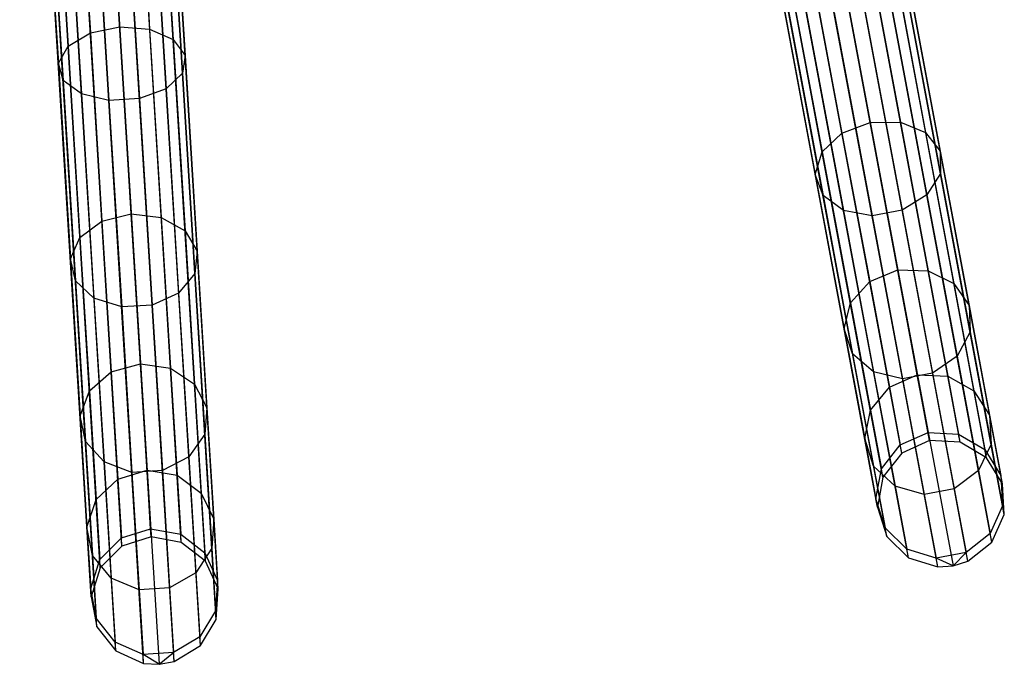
# Model space of a CAD drawing. Extents: x -102 to 101, y -101 to 102.
# Tile 126 of 256: x 3 to 19, y -101 to -91. Entities that reach past the tile are written whole.
import ezdxf

# ---------------------------------------------------------------- set-up
doc = ezdxf.new("R2010")
doc.units = 0
doc.header["$LTSCALE"] = 25.4
doc.layers.get('0').update_dxf_attribs({"linetype": 'CONTINUOUS'})

# ---------------------------------------------------------------- blocks, each defined once
blk = doc.blocks.new('NL2500012268_STL')
at = {"color": 0}
for p, q in [((120.963, -97.909, 306.175), (117.622, -80.038, 46.175)), ((120.963, -97.909, 306.175), (117.622, -80.038, 46.175)), ((121.441, -97.936, 306.167), (118.1, -80.064, 46.167)), ((121.441, -97.936, 306.167), (118.1, -80.064, 46.167)), ((120.527, -98.107, 306.167), (117.187, -80.235, 46.167)), ((120.527, -98.107, 306.167), (117.187, -80.235, 46.167)), ((121.851, -98.181, 306.145), (118.51, -80.31, 46.145)), ((121.851, -98.181, 306.145), (118.51, -80.31, 46.145)), ((120.233, -98.484, 306.145), (116.893, -80.612, 46.145)), ((120.233, -98.484, 306.145), (116.893, -80.612, 46.145)), ((122.1, -98.589, 306.113), (118.759, -80.718, 46.113)), ((122.1, -98.589, 306.113), (118.759, -80.718, 46.113)), ((120.148, -98.954, 306.113), (116.808, -81.082, 46.113)), ((120.148, -98.954, 306.113), (116.808, -81.082, 46.113)), ((108.793, -99.418, 306.175), (107.674, -81.271, 46.175)), ((108.793, -99.418, 306.175), (107.674, -81.271, 46.175)), ((122.13, -99.065, 306.08), (118.79, -81.194, 46.08)), ((122.13, -99.065, 306.08), (118.79, -81.194, 46.08)), ((108.336, -99.561, 306.167), (107.217, -81.414, 46.167)), ((108.336, -99.561, 306.167), (107.217, -81.414, 46.167)), ((109.264, -99.503, 306.167), (108.145, -81.357, 46.167)), ((109.264, -99.503, 306.167), (108.145, -81.357, 46.167)), ((120.292, -99.409, 306.08), (116.952, -81.538, 46.08)), ((120.292, -99.409, 306.08), (116.952, -81.538, 46.08)), ((109.641, -99.797, 306.145), (108.522, -81.651, 46.145)), ((109.641, -99.797, 306.145), (108.522, -81.651, 46.145)), ((121.935, -99.502, 306.053), (118.595, -81.63, 46.053)), ((121.935, -99.502, 306.053), (118.595, -81.63, 46.053)), ((107.998, -99.899, 306.145), (106.879, -81.752, 46.145)), ((107.998, -99.899, 306.145), (106.879, -81.752, 46.145)), ((120.632, -99.745, 306.053), (117.291, -81.874, 46.053)), ((120.632, -99.745, 306.053), (117.291, -81.874, 46.053)), ((121.089, -99.886, 306.037), (117.748, -82.014, 46.037)), ((121.089, -99.886, 306.037), (117.748, -82.014, 46.037)), ((117.989, -81.999, 46.035), (121.33, -99.87, 306.035)), ((117.989, -81.999, 46.035), (121.33, -99.87, 306.035)), ((121.56, -99.798, 306.037), (118.219, -81.926, 46.037)), ((121.56, -99.798, 306.037), (118.219, -81.926, 46.037)), ((109.838, -100.232, 306.113), (108.719, -82.086, 46.113)), ((109.838, -100.232, 306.113), (108.719, -82.086, 46.113)), ((107.856, -100.355, 306.113), (106.737, -82.208, 46.113)), ((107.856, -100.355, 306.113), (106.737, -82.208, 46.113)), ((109.81, -100.709, 306.08), (108.69, -82.563, 46.08)), ((109.81, -100.709, 306.08), (108.69, -82.563, 46.08)), ((107.943, -100.824, 306.08), (106.824, -82.678, 46.08)), ((107.943, -100.824, 306.08), (106.824, -82.678, 46.08)), ((108.239, -101.2, 306.053), (107.119, -83.053, 46.053)), ((108.239, -101.2, 306.053), (107.119, -83.053, 46.053)), ((109.562, -101.118, 306.053), (108.443, -82.971, 46.053)), ((109.562, -101.118, 306.053), (108.443, -82.971, 46.053)), ((108.675, -101.395, 306.037), (107.556, -83.249, 46.037)), ((108.675, -101.395, 306.037), (107.556, -83.249, 46.037)), ((107.797, -83.263, 46.035), (108.916, -101.409, 306.035)), ((107.797, -83.263, 46.035), (108.916, -101.409, 306.035)), ((109.153, -101.366, 306.037), (108.034, -83.219, 46.037)), ((109.153, -101.366, 306.037), (108.034, -83.219, 46.037)), ((107.632, -88.136, 325.029), (107.842, -91.54, 323.11)), ((107.632, -88.136, 325.029), (107.842, -91.54, 323.11)), ((108.301, -91.445, 323.016), (108.093, -88.062, 324.924)), ((108.301, -91.445, 323.016), (108.093, -88.062, 324.924)), ((108.559, -88.079, 325.029), (108.769, -91.482, 323.11)), ((108.559, -88.079, 325.029), (108.769, -91.482, 323.11)), ((108.925, -88.183, 325.32), (109.138, -91.643, 323.369)), ((108.925, -88.183, 325.32), (109.138, -91.643, 323.369)), ((107.282, -88.285, 325.32), (107.495, -91.745, 323.369)), ((107.282, -88.285, 325.32), (107.495, -91.745, 323.369)), ((109.105, -88.351, 325.731), (109.323, -91.891, 323.734)), ((109.105, -88.351, 325.731), (109.323, -91.891, 323.734)), ((107.123, -88.473, 325.731), (107.342, -92.013, 323.734)), ((107.123, -88.473, 325.731), (107.342, -92.013, 323.734)), ((107.193, -88.659, 326.166), (107.416, -92.283, 324.122)), ((107.193, -88.659, 326.166), (107.416, -92.283, 324.122)), ((109.059, -88.544, 326.166), (109.283, -92.168, 324.122)), ((109.059, -88.544, 326.166), (109.283, -92.168, 324.122)), ((107.474, -88.799, 326.528), (107.702, -92.493, 324.444)), ((107.474, -88.799, 326.528), (107.702, -92.493, 324.444)), ((108.798, -88.717, 326.528), (109.025, -92.411, 324.444)), ((108.798, -88.717, 326.528), (109.025, -92.411, 324.444)), ((107.902, -88.861, 326.732), (108.133, -92.595, 324.626)), ((107.902, -88.861, 326.732), (108.133, -92.595, 324.626)), ((108.38, -88.832, 326.732), (108.61, -92.566, 324.626)), ((108.38, -88.832, 326.732), (108.61, -92.566, 324.626)), ((119.964, -90.037, 323.11), (120.506, -92.934, 320.536)), ((119.964, -90.037, 323.11), (120.506, -92.934, 320.536)), ((120.034, -92.937, 320.458), (119.495, -90.057, 323.016)), ((120.034, -92.937, 320.458), (119.495, -90.057, 323.016)), ((120.35, -90.151, 323.369), (120.901, -93.096, 320.753)), ((120.35, -90.151, 323.369), (120.901, -93.096, 320.753)), ((119.051, -90.207, 323.11), (119.592, -93.105, 320.536)), ((119.051, -90.207, 323.11), (119.592, -93.105, 320.536)), ((118.732, -90.453, 323.369), (119.283, -93.399, 320.753)), ((118.732, -90.453, 323.369), (119.283, -93.399, 320.753)), ((120.564, -90.374, 323.734), (121.128, -93.387, 321.058)), ((120.564, -90.374, 323.734), (121.128, -93.387, 321.058)), ((120.558, -90.654, 324.122), (121.135, -93.739, 321.382)), ((120.558, -90.654, 324.122), (121.135, -93.739, 321.382)), ((118.613, -90.738, 323.734), (119.176, -93.752, 321.058)), ((118.613, -90.738, 323.734), (119.176, -93.752, 321.058)), ((120.333, -90.927, 324.444), (120.92, -94.072, 321.65)), ((120.333, -90.927, 324.444), (120.92, -94.072, 321.65)), ((118.72, -90.997, 324.122), (119.297, -94.083, 321.382)), ((118.72, -90.997, 324.122), (119.297, -94.083, 321.382)), ((119.029, -91.171, 324.444), (119.617, -94.316, 321.65)), ((119.029, -91.171, 324.444), (119.617, -94.316, 321.65)), ((119.469, -91.219, 324.626), (120.063, -94.398, 321.802)), ((119.469, -91.219, 324.626), (120.063, -94.398, 321.802)), ((119.94, -91.131, 324.626), (120.534, -94.31, 321.802)), ((119.94, -91.131, 324.626), (120.534, -94.31, 321.802)), ((107.495, -91.745, 323.369), (107.842, -91.54, 323.11)), ((107.495, -91.745, 323.369), (107.842, -91.54, 323.11)), ((107.842, -91.54, 323.11), (108.301, -91.445, 323.016)), ((107.842, -91.54, 323.11), (108.301, -91.445, 323.016)), ((107.842, -91.54, 323.11), (108.023, -94.482, 320.536)), ((107.842, -91.54, 323.11), (108.023, -94.482, 320.536)), ((108.482, -94.369, 320.458), (108.301, -91.445, 323.016)), ((108.301, -91.445, 323.016), (108.769, -91.482, 323.11)), ((108.482, -94.369, 320.458), (108.301, -91.445, 323.016)), ((108.301, -91.445, 323.016), (108.769, -91.482, 323.11)), ((108.769, -91.482, 323.11), (108.951, -94.424, 320.536)), ((108.769, -91.482, 323.11), (108.951, -94.424, 320.536)), ((108.769, -91.482, 323.11), (109.138, -91.643, 323.369)), ((108.769, -91.482, 323.11), (109.138, -91.643, 323.369)), ((107.342, -92.013, 323.734), (107.495, -91.745, 323.369)), ((107.342, -92.013, 323.734), (107.495, -91.745, 323.369)), ((107.495, -91.745, 323.369), (107.68, -94.735, 320.753)), ((107.495, -91.745, 323.369), (107.68, -94.735, 320.753)), ((109.138, -91.643, 323.369), (109.323, -94.634, 320.753)), ((109.138, -91.643, 323.369), (109.323, -94.634, 320.753)), ((109.138, -91.643, 323.369), (109.323, -91.891, 323.734)), ((109.138, -91.643, 323.369), (109.323, -91.891, 323.734)), ((109.323, -91.891, 323.734), (109.283, -92.168, 324.122)), ((109.323, -91.891, 323.734), (109.283, -92.168, 324.122)), ((109.323, -91.891, 323.734), (109.512, -94.95, 321.058)), ((109.323, -91.891, 323.734), (109.512, -94.95, 321.058)), ((107.416, -92.283, 324.122), (107.342, -92.013, 323.734)), ((107.342, -92.013, 323.734), (107.531, -95.073, 321.058)), ((107.342, -92.013, 323.734), (107.531, -95.073, 321.058)), ((107.416, -92.283, 324.122), (107.342, -92.013, 323.734)), ((109.283, -92.168, 324.122), (109.025, -92.411, 324.444)), ((109.283, -92.168, 324.122), (109.025, -92.411, 324.444)), ((109.283, -92.168, 324.122), (109.476, -95.301, 321.382)), ((109.283, -92.168, 324.122), (109.476, -95.301, 321.382)), ((107.702, -92.493, 324.444), (107.416, -92.283, 324.122)), ((107.416, -92.283, 324.122), (107.609, -95.416, 321.382)), ((107.416, -92.283, 324.122), (107.609, -95.416, 321.382)), ((107.702, -92.493, 324.444), (107.416, -92.283, 324.122)), ((108.133, -92.595, 324.626), (107.702, -92.493, 324.444)), ((107.702, -92.493, 324.444), (107.899, -95.687, 321.65)), ((107.702, -92.493, 324.444), (107.899, -95.687, 321.65)), ((108.133, -92.595, 324.626), (107.702, -92.493, 324.444)), ((109.025, -92.411, 324.444), (108.61, -92.566, 324.626)), ((109.025, -92.411, 324.444), (108.61, -92.566, 324.626)), ((109.025, -92.411, 324.444), (109.222, -95.605, 321.65)), ((109.025, -92.411, 324.444), (109.222, -95.605, 321.65)), ((108.61, -92.566, 324.626), (108.133, -92.595, 324.626)), ((108.61, -92.566, 324.626), (108.133, -92.595, 324.626)), ((108.133, -92.595, 324.626), (108.332, -95.823, 321.802)), ((108.133, -92.595, 324.626), (108.332, -95.823, 321.802)), ((108.61, -92.566, 324.626), (108.809, -95.793, 321.802)), ((108.61, -92.566, 324.626), (108.809, -95.793, 321.802)), ((119.592, -93.105, 320.536), (120.034, -92.937, 320.458)), ((119.592, -93.105, 320.536), (120.034, -92.937, 320.458)), ((120.034, -92.937, 320.458), (120.506, -92.934, 320.536)), ((120.034, -92.937, 320.458), (120.506, -92.934, 320.536)), ((120.465, -95.245, 317.357), (120.034, -92.937, 320.458)), ((120.465, -95.245, 317.357), (120.034, -92.937, 320.458)), ((120.506, -92.934, 320.536), (120.94, -95.256, 317.416)), ((120.506, -92.934, 320.536), (120.94, -95.256, 317.416)), ((120.506, -92.934, 320.536), (120.901, -93.096, 320.753)), ((120.506, -92.934, 320.536), (120.901, -93.096, 320.753)), ((119.283, -93.399, 320.753), (119.592, -93.105, 320.536)), ((119.283, -93.399, 320.753), (119.592, -93.105, 320.536)), ((119.592, -93.105, 320.536), (120.026, -95.426, 317.416)), ((119.592, -93.105, 320.536), (120.026, -95.426, 317.416)), ((120.901, -93.096, 320.753), (121.342, -95.456, 317.581)), ((120.901, -93.096, 320.753), (121.342, -95.456, 317.581)), ((120.901, -93.096, 320.753), (121.128, -93.387, 321.058)), ((120.901, -93.096, 320.753), (121.128, -93.387, 321.058)), ((119.176, -93.752, 321.058), (119.283, -93.399, 320.753)), ((119.176, -93.752, 321.058), (119.283, -93.399, 320.753)), ((119.283, -93.399, 320.753), (119.724, -95.759, 317.581)), ((119.283, -93.399, 320.753), (119.724, -95.759, 317.581)), ((121.128, -93.387, 321.058), (121.579, -95.801, 317.813)), ((121.128, -93.387, 321.058), (121.579, -95.801, 317.813)), ((121.128, -93.387, 321.058), (121.135, -93.739, 321.382)), ((121.128, -93.387, 321.058), (121.135, -93.739, 321.382)), ((121.135, -93.739, 321.382), (120.92, -94.072, 321.65)), ((121.135, -93.739, 321.382), (120.92, -94.072, 321.65)), ((121.135, -93.739, 321.382), (121.597, -96.211, 318.059)), ((121.135, -93.739, 321.382), (121.597, -96.211, 318.059)), ((119.297, -94.083, 321.382), (119.176, -93.752, 321.058)), ((119.176, -93.752, 321.058), (119.627, -96.166, 317.813)), ((119.176, -93.752, 321.058), (119.627, -96.166, 317.813)), ((119.297, -94.083, 321.382), (119.176, -93.752, 321.058)), ((119.617, -94.316, 321.65), (119.297, -94.083, 321.382)), ((119.297, -94.083, 321.382), (119.759, -96.555, 318.059)), ((119.297, -94.083, 321.382), (119.759, -96.555, 318.059)), ((119.617, -94.316, 321.65), (119.297, -94.083, 321.382)), ((120.92, -94.072, 321.65), (120.534, -94.31, 321.802)), ((120.92, -94.072, 321.65), (120.534, -94.31, 321.802)), ((120.92, -94.072, 321.65), (121.392, -96.592, 318.264)), ((120.92, -94.072, 321.65), (121.392, -96.592, 318.264)), ((120.063, -94.398, 321.802), (119.617, -94.316, 321.65)), ((119.617, -94.316, 321.65), (120.088, -96.836, 318.264)), ((119.617, -94.316, 321.65), (120.088, -96.836, 318.264)), ((120.063, -94.398, 321.802), (119.617, -94.316, 321.65)), ((120.534, -94.31, 321.802), (120.063, -94.398, 321.802)), ((120.534, -94.31, 321.802), (120.063, -94.398, 321.802)), ((120.534, -94.31, 321.802), (121.01, -96.857, 318.379)), ((120.534, -94.31, 321.802), (121.01, -96.857, 318.379)), ((107.68, -94.735, 320.753), (108.023, -94.482, 320.536)), ((107.68, -94.735, 320.753), (108.023, -94.482, 320.536)), ((108.023, -94.482, 320.536), (108.482, -94.369, 320.458)), ((108.023, -94.482, 320.536), (108.482, -94.369, 320.458)), ((108.023, -94.482, 320.536), (108.168, -96.839, 317.416)), ((108.023, -94.482, 320.536), (108.168, -96.839, 317.416)), ((108.626, -96.713, 317.357), (108.482, -94.369, 320.458)), ((108.482, -94.369, 320.458), (108.951, -94.424, 320.536)), ((108.626, -96.713, 317.357), (108.482, -94.369, 320.458)), ((108.482, -94.369, 320.458), (108.951, -94.424, 320.536)), ((108.951, -94.424, 320.536), (109.096, -96.782, 317.416)), ((108.951, -94.424, 320.536), (109.096, -96.782, 317.416)), ((108.951, -94.424, 320.536), (109.323, -94.634, 320.753)), ((108.951, -94.424, 320.536), (109.323, -94.634, 320.753)), ((120.063, -94.398, 321.802), (120.539, -96.945, 318.379)), ((120.063, -94.398, 321.802), (120.539, -96.945, 318.379)), ((109.323, -94.634, 320.753), (109.47, -97.031, 317.581)), ((109.323, -94.634, 320.753), (109.47, -97.031, 317.581)), ((109.323, -94.634, 320.753), (109.512, -94.95, 321.058)), ((109.323, -94.634, 320.753), (109.512, -94.95, 321.058)), ((107.531, -95.073, 321.058), (107.68, -94.735, 320.753)), ((107.531, -95.073, 321.058), (107.68, -94.735, 320.753)), ((107.68, -94.735, 320.753), (107.828, -97.132, 317.581)), ((107.68, -94.735, 320.753), (107.828, -97.132, 317.581)), ((109.512, -94.95, 321.058), (109.476, -95.301, 321.382)), ((109.512, -94.95, 321.058), (109.476, -95.301, 321.382)), ((109.512, -94.95, 321.058), (109.663, -97.402, 317.813)), ((109.512, -94.95, 321.058), (109.663, -97.402, 317.813)), ((107.609, -95.416, 321.382), (107.531, -95.073, 321.058)), ((107.531, -95.073, 321.058), (107.682, -97.524, 317.813)), ((107.531, -95.073, 321.058), (107.682, -97.524, 317.813)), ((107.609, -95.416, 321.382), (107.531, -95.073, 321.058)), ((120.026, -95.426, 317.416), (120.465, -95.245, 317.357)), ((120.026, -95.426, 317.416), (120.465, -95.245, 317.357)), ((120.771, -96.883, 313.842), (120.465, -95.245, 317.357)), ((120.465, -95.245, 317.357), (120.94, -95.256, 317.416)), ((120.771, -96.883, 313.842), (120.465, -95.245, 317.357)), ((120.465, -95.245, 317.357), (120.94, -95.256, 317.416)), ((120.94, -95.256, 317.416), (121.248, -96.904, 313.881)), ((120.94, -95.256, 317.416), (121.248, -96.904, 313.881)), ((120.94, -95.256, 317.416), (121.342, -95.456, 317.581)), ((120.94, -95.256, 317.416), (121.342, -95.456, 317.581)), ((107.899, -95.687, 321.65), (107.609, -95.416, 321.382)), ((107.609, -95.416, 321.382), (107.764, -97.926, 318.059)), ((107.609, -95.416, 321.382), (107.764, -97.926, 318.059)), ((107.899, -95.687, 321.65), (107.609, -95.416, 321.382)), ((109.476, -95.301, 321.382), (109.222, -95.605, 321.65)), ((109.476, -95.301, 321.382), (109.222, -95.605, 321.65)), ((109.476, -95.301, 321.382), (109.631, -97.811, 318.059)), ((109.476, -95.301, 321.382), (109.631, -97.811, 318.059)), ((119.724, -95.759, 317.581), (120.026, -95.426, 317.416)), ((119.724, -95.759, 317.581), (120.026, -95.426, 317.416)), ((120.026, -95.426, 317.416), (120.334, -97.075, 313.881)), ((120.026, -95.426, 317.416), (120.334, -97.075, 313.881)), ((121.342, -95.456, 317.581), (121.655, -97.132, 313.987)), ((121.342, -95.456, 317.581), (121.655, -97.132, 313.987)), ((121.342, -95.456, 317.581), (121.579, -95.801, 317.813)), ((121.342, -95.456, 317.581), (121.579, -95.801, 317.813)), ((108.332, -95.823, 321.802), (107.899, -95.687, 321.65)), ((107.899, -95.687, 321.65), (108.056, -98.245, 318.264)), ((107.899, -95.687, 321.65), (108.056, -98.245, 318.264)), ((108.332, -95.823, 321.802), (107.899, -95.687, 321.65)), ((109.222, -95.605, 321.65), (108.809, -95.793, 321.802)), ((109.222, -95.605, 321.65), (108.809, -95.793, 321.802)), ((109.222, -95.605, 321.65), (109.38, -98.164, 318.264)), ((109.222, -95.605, 321.65), (109.38, -98.164, 318.264)), ((108.809, -95.793, 321.802), (108.332, -95.823, 321.802)), ((108.809, -95.793, 321.802), (108.332, -95.823, 321.802)), ((108.332, -95.823, 321.802), (108.491, -98.409, 318.379)), ((108.332, -95.823, 321.802), (108.491, -98.409, 318.379)), ((108.809, -95.793, 321.802), (108.969, -98.38, 318.379)), ((108.809, -95.793, 321.802), (108.969, -98.38, 318.379)), ((119.627, -96.166, 317.813), (119.724, -95.759, 317.581)), ((119.627, -96.166, 317.813), (119.724, -95.759, 317.581)), ((119.724, -95.759, 317.581), (120.037, -97.435, 313.987)), ((119.724, -95.759, 317.581), (120.037, -97.435, 313.987)), ((121.579, -95.801, 317.813), (121.899, -97.516, 314.136)), ((121.579, -95.801, 317.813), (121.899, -97.516, 314.136)), ((121.579, -95.801, 317.813), (121.597, -96.211, 318.059)), ((121.579, -95.801, 317.813), (121.597, -96.211, 318.059)), ((119.759, -96.555, 318.059), (119.627, -96.166, 317.813)), ((119.627, -96.166, 317.813), (119.948, -97.881, 314.136)), ((119.627, -96.166, 317.813), (119.948, -97.881, 314.136)), ((119.759, -96.555, 318.059), (119.627, -96.166, 317.813)), ((121.597, -96.211, 318.059), (121.392, -96.592, 318.264)), ((121.597, -96.211, 318.059), (121.392, -96.592, 318.264)), ((121.597, -96.211, 318.059), (121.925, -97.967, 314.295)), ((121.597, -96.211, 318.059), (121.925, -97.967, 314.295)), ((120.088, -96.836, 318.264), (119.759, -96.555, 318.059)), ((119.759, -96.555, 318.059), (120.087, -98.31, 314.295)), ((119.759, -96.555, 318.059), (120.087, -98.31, 314.295)), ((120.088, -96.836, 318.264), (119.759, -96.555, 318.059)), ((121.392, -96.592, 318.264), (121.01, -96.857, 318.379)), ((121.392, -96.592, 318.264), (121.01, -96.857, 318.379)), ((121.392, -96.592, 318.264), (121.726, -98.382, 314.426)), ((121.392, -96.592, 318.264), (121.726, -98.382, 314.426)), ((108.168, -96.839, 317.416), (108.626, -96.713, 317.357)), ((108.168, -96.839, 317.416), (108.626, -96.713, 317.357)), ((108.729, -98.376, 313.842), (108.626, -96.713, 317.357)), ((108.626, -96.713, 317.357), (109.096, -96.782, 317.416)), ((108.729, -98.376, 313.842), (108.626, -96.713, 317.357)), ((108.626, -96.713, 317.357), (109.096, -96.782, 317.416)), ((109.096, -96.782, 317.416), (109.199, -98.455, 313.881)), ((109.096, -96.782, 317.416), (109.199, -98.455, 313.881)), ((109.096, -96.782, 317.416), (109.47, -97.031, 317.581)), ((109.096, -96.782, 317.416), (109.47, -97.031, 317.581)), ((107.828, -97.132, 317.581), (108.168, -96.839, 317.416)), ((107.828, -97.132, 317.581), (108.168, -96.839, 317.416)), ((108.168, -96.839, 317.416), (108.272, -98.513, 313.881)), ((108.168, -96.839, 317.416), (108.272, -98.513, 313.881)), ((120.539, -96.945, 318.379), (120.088, -96.836, 318.264)), ((120.088, -96.836, 318.264), (120.422, -98.625, 314.426)), ((120.088, -96.836, 318.264), (120.422, -98.625, 314.426)), ((120.539, -96.945, 318.379), (120.088, -96.836, 318.264)), ((120.334, -97.075, 313.881), (120.771, -96.883, 313.842)), ((120.334, -97.075, 313.881), (120.771, -96.883, 313.842)), ((121.01, -96.857, 318.379), (120.539, -96.945, 318.379)), ((121.01, -96.857, 318.379), (120.539, -96.945, 318.379)), ((120.539, -96.945, 318.379), (120.877, -98.753, 314.5)), ((120.539, -96.945, 318.379), (120.877, -98.753, 314.5)), ((120.94, -97.784, 310.062), (120.771, -96.883, 313.842)), ((120.771, -96.883, 313.842), (121.248, -96.904, 313.881)), ((120.94, -97.784, 310.062), (120.771, -96.883, 313.842)), ((120.771, -96.883, 313.842), (121.248, -96.904, 313.881)), ((121.01, -96.857, 318.379), (121.348, -98.666, 314.5)), ((121.01, -96.857, 318.379), (121.348, -98.666, 314.5)), ((121.248, -96.904, 313.881), (121.417, -97.81, 310.078)), ((121.248, -96.904, 313.881), (121.417, -97.81, 310.078)), ((121.248, -96.904, 313.881), (121.655, -97.132, 313.987)), ((121.248, -96.904, 313.881), (121.655, -97.132, 313.987)), ((107.682, -97.524, 317.813), (107.828, -97.132, 317.581)), ((107.682, -97.524, 317.813), (107.828, -97.132, 317.581)), ((107.828, -97.132, 317.581), (107.933, -98.833, 313.987)), ((107.828, -97.132, 317.581), (107.933, -98.833, 313.987)), ((109.47, -97.031, 317.581), (109.575, -98.732, 313.987)), ((109.47, -97.031, 317.581), (109.575, -98.732, 313.987)), ((109.47, -97.031, 317.581), (109.663, -97.402, 317.813)), ((109.47, -97.031, 317.581), (109.663, -97.402, 317.813)), ((120.037, -97.435, 313.987), (120.334, -97.075, 313.881)), ((120.037, -97.435, 313.987), (120.334, -97.075, 313.881)), ((120.334, -97.075, 313.881), (120.504, -97.981, 310.078)), ((120.334, -97.075, 313.881), (120.504, -97.981, 310.078)), ((121.655, -97.132, 313.987), (121.827, -98.053, 310.12)), ((121.655, -97.132, 313.987), (121.827, -98.053, 310.12)), ((121.655, -97.132, 313.987), (121.899, -97.516, 314.136)), ((121.655, -97.132, 313.987), (121.899, -97.516, 314.136)), ((109.663, -97.402, 317.813), (109.631, -97.811, 318.059)), ((109.663, -97.402, 317.813), (109.631, -97.811, 318.059)), ((109.663, -97.402, 317.813), (109.771, -99.143, 314.136)), ((109.663, -97.402, 317.813), (109.771, -99.143, 314.136)), ((119.948, -97.881, 314.136), (120.037, -97.435, 313.987)), ((119.948, -97.881, 314.136), (120.037, -97.435, 313.987)), ((120.037, -97.435, 313.987), (120.209, -98.356, 310.12)), ((120.037, -97.435, 313.987), (120.209, -98.356, 310.12)), ((107.764, -97.926, 318.059), (107.682, -97.524, 317.813)), ((107.682, -97.524, 317.813), (107.789, -99.265, 314.136)), ((107.682, -97.524, 317.813), (107.789, -99.265, 314.136)), ((107.764, -97.926, 318.059), (107.682, -97.524, 317.813)), ((121.899, -97.516, 314.136), (122.076, -98.458, 310.181)), ((121.899, -97.516, 314.136), (122.076, -98.458, 310.181)), ((121.899, -97.516, 314.136), (121.925, -97.967, 314.295)), ((121.899, -97.516, 314.136), (121.925, -97.967, 314.295)), ((109.631, -97.811, 318.059), (109.38, -98.164, 318.264)), ((109.631, -97.811, 318.059), (109.38, -98.164, 318.264)), ((109.631, -97.811, 318.059), (109.741, -99.593, 314.295)), ((109.631, -97.811, 318.059), (109.741, -99.593, 314.295)), ((120.087, -98.31, 314.295), (119.948, -97.881, 314.136)), ((119.948, -97.881, 314.136), (120.124, -98.823, 310.181)), ((119.948, -97.881, 314.136), (120.124, -98.823, 310.181)), ((120.087, -98.31, 314.295), (119.948, -97.881, 314.136)), ((120.504, -97.981, 310.078), (120.94, -97.784, 310.062)), ((120.504, -97.981, 310.078), (120.94, -97.784, 310.062)), ((120.963, -97.909, 306.175), (120.94, -97.784, 310.062)), ((120.94, -97.784, 310.062), (121.417, -97.81, 310.078)), ((120.963, -97.909, 306.175), (120.94, -97.784, 310.062)), ((120.94, -97.784, 310.062), (121.417, -97.81, 310.078)), ((121.441, -97.936, 306.167), (121.417, -97.81, 310.078)), ((121.417, -97.81, 310.078), (121.827, -98.053, 310.12)), ((121.441, -97.936, 306.167), (121.417, -97.81, 310.078)), ((121.417, -97.81, 310.078), (121.827, -98.053, 310.12)), ((108.056, -98.245, 318.264), (107.764, -97.926, 318.059)), ((107.764, -97.926, 318.059), (107.874, -99.708, 314.295)), ((107.764, -97.926, 318.059), (107.874, -99.708, 314.295)), ((108.056, -98.245, 318.264), (107.764, -97.926, 318.059)), ((120.209, -98.356, 310.12), (120.504, -97.981, 310.078)), ((120.209, -98.356, 310.12), (120.504, -97.981, 310.078)), ((120.527, -98.107, 306.167), (120.504, -97.981, 310.078)), ((120.527, -98.107, 306.167), (120.504, -97.981, 310.078)), ((120.963, -97.909, 306.175), (120.527, -98.107, 306.167)), ((120.963, -97.909, 306.175), (120.527, -98.107, 306.167)), ((121.441, -97.936, 306.167), (120.963, -97.909, 306.175)), ((121.441, -97.936, 306.167), (120.963, -97.909, 306.175)), ((121.851, -98.181, 306.145), (121.441, -97.936, 306.167)), ((121.851, -98.181, 306.145), (121.441, -97.936, 306.167)), ((121.925, -97.967, 314.295), (121.726, -98.382, 314.426)), ((121.925, -97.967, 314.295), (121.726, -98.382, 314.426)), ((121.851, -98.181, 306.145), (121.827, -98.053, 310.12)), ((121.827, -98.053, 310.12), (122.076, -98.458, 310.181)), ((121.851, -98.181, 306.145), (121.827, -98.053, 310.12)), ((121.827, -98.053, 310.12), (122.076, -98.458, 310.181)), ((121.925, -97.967, 314.295), (122.105, -98.931, 310.245)), ((121.925, -97.967, 314.295), (122.105, -98.931, 310.245)), ((109.38, -98.164, 318.264), (108.969, -98.38, 318.379)), ((109.38, -98.164, 318.264), (108.969, -98.38, 318.379)), ((109.38, -98.164, 318.264), (109.492, -99.981, 314.426)), ((109.38, -98.164, 318.264), (109.492, -99.981, 314.426)), ((120.527, -98.107, 306.167), (120.233, -98.484, 306.145)), ((120.527, -98.107, 306.167), (120.233, -98.484, 306.145)), ((122.1, -98.589, 306.113), (121.851, -98.181, 306.145)), ((122.1, -98.589, 306.113), (121.851, -98.181, 306.145)), ((108.491, -98.409, 318.379), (108.056, -98.245, 318.264)), ((108.056, -98.245, 318.264), (108.168, -100.062, 314.426)), ((108.056, -98.245, 318.264), (108.168, -100.062, 314.426)), ((108.491, -98.409, 318.379), (108.056, -98.245, 318.264)), ((120.422, -98.625, 314.426), (120.087, -98.31, 314.295)), ((120.087, -98.31, 314.295), (120.267, -99.275, 310.245)), ((120.087, -98.31, 314.295), (120.267, -99.275, 310.245)), ((120.422, -98.625, 314.426), (120.087, -98.31, 314.295)), ((120.124, -98.823, 310.181), (120.209, -98.356, 310.12)), ((120.124, -98.823, 310.181), (120.209, -98.356, 310.12)), ((120.233, -98.484, 306.145), (120.209, -98.356, 310.12)), ((120.233, -98.484, 306.145), (120.209, -98.356, 310.12)), ((107.933, -98.833, 313.987), (108.272, -98.513, 313.881)), ((107.933, -98.833, 313.987), (108.272, -98.513, 313.881)), ((108.272, -98.513, 313.881), (108.729, -98.376, 313.842)), ((108.272, -98.513, 313.881), (108.729, -98.376, 313.842)), ((108.272, -98.513, 313.881), (108.328, -99.433, 310.078)), ((108.272, -98.513, 313.881), (108.328, -99.433, 310.078)), ((108.969, -98.38, 318.379), (108.491, -98.409, 318.379)), ((108.969, -98.38, 318.379), (108.491, -98.409, 318.379)), ((108.491, -98.409, 318.379), (108.604, -100.245, 314.5)), ((108.491, -98.409, 318.379), (108.604, -100.245, 314.5)), ((108.785, -99.291, 310.062), (108.729, -98.376, 313.842)), ((108.729, -98.376, 313.842), (109.199, -98.455, 313.881)), ((108.785, -99.291, 310.062), (108.729, -98.376, 313.842)), ((108.729, -98.376, 313.842), (109.199, -98.455, 313.881)), ((108.969, -98.38, 318.379), (109.082, -100.216, 314.5)), ((108.969, -98.38, 318.379), (109.082, -100.216, 314.5)), ((109.199, -98.455, 313.881), (109.256, -99.376, 310.078)), ((109.199, -98.455, 313.881), (109.256, -99.376, 310.078)), ((109.199, -98.455, 313.881), (109.575, -98.732, 313.987)), ((109.199, -98.455, 313.881), (109.575, -98.732, 313.987)), ((120.233, -98.484, 306.145), (120.148, -98.954, 306.113)), ((120.233, -98.484, 306.145), (120.148, -98.954, 306.113)), ((121.726, -98.382, 314.426), (121.348, -98.666, 314.5)), ((121.726, -98.382, 314.426), (121.348, -98.666, 314.5)), ((121.726, -98.382, 314.426), (121.91, -99.365, 310.298)), ((121.726, -98.382, 314.426), (121.91, -99.365, 310.298)), ((122.1, -98.589, 306.113), (122.076, -98.458, 310.181)), ((122.076, -98.458, 310.181), (122.105, -98.931, 310.245)), ((122.1, -98.589, 306.113), (122.076, -98.458, 310.181)), ((122.076, -98.458, 310.181), (122.105, -98.931, 310.245)), ((120.877, -98.753, 314.5), (120.422, -98.625, 314.426)), ((120.422, -98.625, 314.426), (120.606, -99.609, 310.298)), ((120.422, -98.625, 314.426), (120.606, -99.609, 310.298)), ((120.877, -98.753, 314.5), (120.422, -98.625, 314.426)), ((121.348, -98.666, 314.5), (120.877, -98.753, 314.5)), ((121.348, -98.666, 314.5), (120.877, -98.753, 314.5)), ((121.348, -98.666, 314.5), (121.534, -99.66, 310.328)), ((121.348, -98.666, 314.5), (121.534, -99.66, 310.328)), ((122.13, -99.065, 306.08), (122.1, -98.589, 306.113)), ((122.13, -99.065, 306.08), (122.1, -98.589, 306.113)), ((109.575, -98.732, 313.987), (109.633, -99.667, 310.12)), ((109.575, -98.732, 313.987), (109.633, -99.667, 310.12)), ((109.575, -98.732, 313.987), (109.771, -99.143, 314.136)), ((109.575, -98.732, 313.987), (109.771, -99.143, 314.136)), ((120.148, -98.954, 306.113), (120.124, -98.823, 310.181)), ((120.148, -98.954, 306.113), (120.124, -98.823, 310.181)), ((120.267, -99.275, 310.245), (120.124, -98.823, 310.181)), ((120.267, -99.275, 310.245), (120.124, -98.823, 310.181)), ((120.877, -98.753, 314.5), (121.063, -99.748, 310.328)), ((120.877, -98.753, 314.5), (121.063, -99.748, 310.328)), ((107.789, -99.265, 314.136), (107.933, -98.833, 313.987)), ((107.789, -99.265, 314.136), (107.933, -98.833, 313.987)), ((107.933, -98.833, 313.987), (107.99, -99.769, 310.12)), ((107.933, -98.833, 313.987), (107.99, -99.769, 310.12)), ((120.148, -98.954, 306.113), (120.292, -99.409, 306.08)), ((120.148, -98.954, 306.113), (120.292, -99.409, 306.08)), ((122.105, -98.931, 310.245), (121.91, -99.365, 310.298)), ((122.105, -98.931, 310.245), (121.91, -99.365, 310.298)), ((122.13, -99.065, 306.08), (122.105, -98.931, 310.245)), ((122.13, -99.065, 306.08), (122.105, -98.931, 310.245)), ((121.935, -99.502, 306.053), (122.13, -99.065, 306.08)), ((121.935, -99.502, 306.053), (122.13, -99.065, 306.08)), ((107.874, -99.708, 314.295), (107.789, -99.265, 314.136)), ((107.789, -99.265, 314.136), (107.848, -100.222, 310.181)), ((107.789, -99.265, 314.136), (107.848, -100.222, 310.181)), ((107.874, -99.708, 314.295), (107.789, -99.265, 314.136)), ((109.771, -99.143, 314.136), (109.741, -99.593, 314.295)), ((109.771, -99.143, 314.136), (109.741, -99.593, 314.295)), ((109.771, -99.143, 314.136), (109.83, -100.1, 310.181)), ((109.771, -99.143, 314.136), (109.83, -100.1, 310.181)), ((120.292, -99.409, 306.08), (120.267, -99.275, 310.245)), ((120.292, -99.409, 306.08), (120.267, -99.275, 310.245)), ((120.606, -99.609, 310.298), (120.267, -99.275, 310.245)), ((120.606, -99.609, 310.298), (120.267, -99.275, 310.245)), ((107.99, -99.769, 310.12), (108.328, -99.433, 310.078)), ((107.99, -99.769, 310.12), (108.328, -99.433, 310.078)), ((108.328, -99.433, 310.078), (108.785, -99.291, 310.062)), ((108.328, -99.433, 310.078), (108.785, -99.291, 310.062)), ((108.336, -99.561, 306.167), (108.328, -99.433, 310.078)), ((108.336, -99.561, 306.167), (108.328, -99.433, 310.078)), ((108.793, -99.418, 306.175), (108.336, -99.561, 306.167)), ((108.793, -99.418, 306.175), (108.336, -99.561, 306.167)), ((108.793, -99.418, 306.175), (108.785, -99.291, 310.062)), ((108.785, -99.291, 310.062), (109.256, -99.376, 310.078)), ((108.793, -99.418, 306.175), (108.785, -99.291, 310.062)), ((108.785, -99.291, 310.062), (109.256, -99.376, 310.078)), ((109.264, -99.503, 306.167), (108.793, -99.418, 306.175)), ((109.264, -99.503, 306.167), (108.793, -99.418, 306.175)), ((109.264, -99.503, 306.167), (109.256, -99.376, 310.078)), ((109.256, -99.376, 310.078), (109.633, -99.667, 310.12)), ((109.264, -99.503, 306.167), (109.256, -99.376, 310.078)), ((109.256, -99.376, 310.078), (109.633, -99.667, 310.12)), ((120.292, -99.409, 306.08), (120.632, -99.745, 306.053)), ((120.292, -99.409, 306.08), (120.632, -99.745, 306.053)), ((121.91, -99.365, 310.298), (121.534, -99.66, 310.328)), ((121.91, -99.365, 310.298), (121.534, -99.66, 310.328)), ((121.935, -99.502, 306.053), (121.91, -99.365, 310.298)), ((121.935, -99.502, 306.053), (121.91, -99.365, 310.298)), ((108.336, -99.561, 306.167), (107.998, -99.899, 306.145)), ((108.336, -99.561, 306.167), (107.998, -99.899, 306.145)), ((109.641, -99.797, 306.145), (109.264, -99.503, 306.167)), ((109.641, -99.797, 306.145), (109.264, -99.503, 306.167)), ((109.741, -99.593, 314.295), (109.492, -99.981, 314.426)), ((109.741, -99.593, 314.295), (109.492, -99.981, 314.426)), ((109.741, -99.593, 314.295), (109.801, -100.573, 310.245)), ((109.741, -99.593, 314.295), (109.801, -100.573, 310.245)), ((121.56, -99.798, 306.037), (121.935, -99.502, 306.053)), ((121.56, -99.798, 306.037), (121.935, -99.502, 306.053)), ((108.168, -100.062, 314.426), (107.874, -99.708, 314.295)), ((107.874, -99.708, 314.295), (107.935, -100.688, 310.245)), ((107.874, -99.708, 314.295), (107.935, -100.688, 310.245)), ((108.168, -100.062, 314.426), (107.874, -99.708, 314.295)), ((109.641, -99.797, 306.145), (109.633, -99.667, 310.12)), ((109.633, -99.667, 310.12), (109.83, -100.1, 310.181)), ((109.641, -99.797, 306.145), (109.633, -99.667, 310.12)), ((109.633, -99.667, 310.12), (109.83, -100.1, 310.181)), ((121.063, -99.748, 310.328), (120.606, -99.609, 310.298)), ((120.632, -99.745, 306.053), (120.606, -99.609, 310.298)), ((120.632, -99.745, 306.053), (120.606, -99.609, 310.298)), ((121.063, -99.748, 310.328), (120.606, -99.609, 310.298)), ((120.632, -99.745, 306.053), (121.089, -99.886, 306.037)), ((120.632, -99.745, 306.053), (121.089, -99.886, 306.037)), ((121.534, -99.66, 310.328), (121.063, -99.748, 310.328)), ((121.534, -99.66, 310.328), (121.063, -99.748, 310.328)), ((121.089, -99.886, 306.037), (121.063, -99.748, 310.328)), ((121.089, -99.886, 306.037), (121.063, -99.748, 310.328)), ((121.33, -99.87, 306.035), (121.063, -99.748, 310.328)), ((121.33, -99.87, 306.035), (121.063, -99.748, 310.328)), ((121.33, -99.87, 306.035), (121.534, -99.66, 310.328)), ((121.33, -99.87, 306.035), (121.534, -99.66, 310.328)), ((121.56, -99.798, 306.037), (121.534, -99.66, 310.328)), ((121.56, -99.798, 306.037), (121.534, -99.66, 310.328)), ((107.848, -100.222, 310.181), (107.99, -99.769, 310.12)), ((107.848, -100.222, 310.181), (107.99, -99.769, 310.12)), ((107.998, -99.899, 306.145), (107.856, -100.355, 306.113)), ((107.998, -99.899, 306.145), (107.856, -100.355, 306.113)), ((107.998, -99.899, 306.145), (107.99, -99.769, 310.12)), ((107.998, -99.899, 306.145), (107.99, -99.769, 310.12)), ((109.838, -100.232, 306.113), (109.641, -99.797, 306.145)), ((109.838, -100.232, 306.113), (109.641, -99.797, 306.145)), ((121.089, -99.886, 306.037), (121.33, -99.87, 306.035)), ((121.089, -99.886, 306.037), (121.33, -99.87, 306.035)), ((121.33, -99.87, 306.035), (121.56, -99.798, 306.037)), ((121.33, -99.87, 306.035), (121.56, -99.798, 306.037)), ((109.492, -99.981, 314.426), (109.082, -100.216, 314.5)), ((109.492, -99.981, 314.426), (109.082, -100.216, 314.5)), ((109.492, -99.981, 314.426), (109.554, -100.979, 310.298)), ((109.492, -99.981, 314.426), (109.554, -100.979, 310.298)), ((108.604, -100.245, 314.5), (108.168, -100.062, 314.426)), ((108.168, -100.062, 314.426), (108.23, -101.061, 310.298)), ((108.168, -100.062, 314.426), (108.23, -101.061, 310.298)), ((108.604, -100.245, 314.5), (108.168, -100.062, 314.426)), ((109.83, -100.1, 310.181), (109.801, -100.573, 310.245)), ((109.83, -100.1, 310.181), (109.801, -100.573, 310.245)), ((109.838, -100.232, 306.113), (109.83, -100.1, 310.181)), ((109.838, -100.232, 306.113), (109.83, -100.1, 310.181)), ((107.856, -100.355, 306.113), (107.848, -100.222, 310.181)), ((107.856, -100.355, 306.113), (107.848, -100.222, 310.181)), ((107.935, -100.688, 310.245), (107.848, -100.222, 310.181)), ((107.935, -100.688, 310.245), (107.848, -100.222, 310.181)), ((107.856, -100.355, 306.113), (107.943, -100.824, 306.08)), ((107.856, -100.355, 306.113), (107.943, -100.824, 306.08)), ((109.082, -100.216, 314.5), (108.604, -100.245, 314.5)), ((109.082, -100.216, 314.5), (108.604, -100.245, 314.5)), ((108.604, -100.245, 314.5), (108.667, -101.255, 310.328)), ((108.604, -100.245, 314.5), (108.667, -101.255, 310.328)), ((109.082, -100.216, 314.5), (109.144, -101.225, 310.328)), ((109.082, -100.216, 314.5), (109.144, -101.225, 310.328)), ((109.81, -100.709, 306.08), (109.838, -100.232, 306.113)), ((109.81, -100.709, 306.08), (109.838, -100.232, 306.113)), ((109.801, -100.573, 310.245), (109.554, -100.979, 310.298)), ((109.801, -100.573, 310.245), (109.554, -100.979, 310.298)), ((109.81, -100.709, 306.08), (109.801, -100.573, 310.245)), ((109.81, -100.709, 306.08), (109.801, -100.573, 310.245)), ((107.943, -100.824, 306.08), (107.935, -100.688, 310.245)), ((107.943, -100.824, 306.08), (107.935, -100.688, 310.245)), ((108.23, -101.061, 310.298), (107.935, -100.688, 310.245)), ((108.23, -101.061, 310.298), (107.935, -100.688, 310.245)), ((107.943, -100.824, 306.08), (108.239, -101.2, 306.053)), ((107.943, -100.824, 306.08), (108.239, -101.2, 306.053)), ((109.562, -101.118, 306.053), (109.81, -100.709, 306.08)), ((109.562, -101.118, 306.053), (109.81, -100.709, 306.08)), ((109.554, -100.979, 310.298), (109.144, -101.225, 310.328)), ((109.554, -100.979, 310.298), (109.144, -101.225, 310.328)), ((109.562, -101.118, 306.053), (109.554, -100.979, 310.298)), ((109.562, -101.118, 306.053), (109.554, -100.979, 310.298)), ((108.667, -101.255, 310.328), (108.23, -101.061, 310.298)), ((108.239, -101.2, 306.053), (108.23, -101.061, 310.298)), ((108.239, -101.2, 306.053), (108.23, -101.061, 310.298)), ((108.667, -101.255, 310.328), (108.23, -101.061, 310.298)), ((109.153, -101.366, 306.037), (109.562, -101.118, 306.053)), ((109.153, -101.366, 306.037), (109.562, -101.118, 306.053)), ((108.239, -101.2, 306.053), (108.675, -101.395, 306.037)), ((108.239, -101.2, 306.053), (108.675, -101.395, 306.037)), ((109.144, -101.225, 310.328), (108.667, -101.255, 310.328)), ((109.144, -101.225, 310.328), (108.667, -101.255, 310.328)), ((108.675, -101.395, 306.037), (108.667, -101.255, 310.328)), ((108.675, -101.395, 306.037), (108.667, -101.255, 310.328)), ((108.916, -101.409, 306.035), (108.667, -101.255, 310.328)), ((108.916, -101.409, 306.035), (108.667, -101.255, 310.328)), ((108.916, -101.409, 306.035), (109.144, -101.225, 310.328)), ((108.916, -101.409, 306.035), (109.144, -101.225, 310.328)), ((109.153, -101.366, 306.037), (109.144, -101.225, 310.328)), ((109.153, -101.366, 306.037), (109.144, -101.225, 310.328)), ((108.675, -101.395, 306.037), (108.916, -101.409, 306.035)), ((108.675, -101.395, 306.037), (108.916, -101.409, 306.035)), ((108.916, -101.409, 306.035), (109.153, -101.366, 306.037)), ((108.916, -101.409, 306.035), (109.153, -101.366, 306.037))]:
    blk.add_line(p, q, dxfattribs=at)

msp = doc.modelspace()

# ---------------------------------------------------------------- block references
at = {"color": 0}
msp.add_blockref('NL2500012268_STL', (-103.369, -0.081, -1716.928), dxfattribs=at)

doc.saveas('drawing.dxf')
